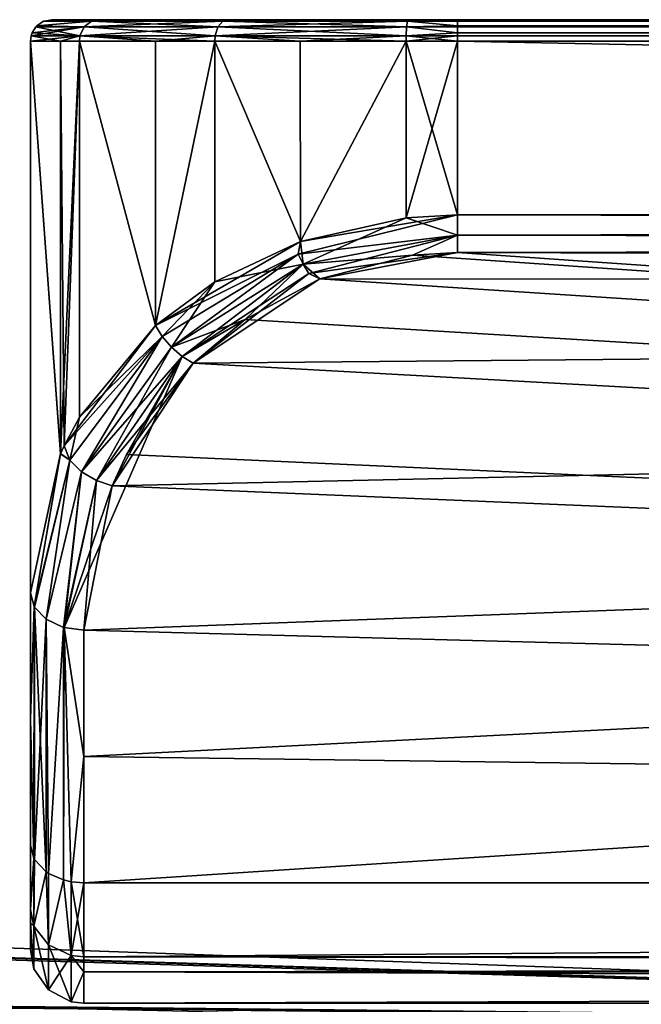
# Model space of a CAD drawing. Header units: centimetres. Extents: x -7.3 to 7.6, y -6.3 to -4.1.
# Tile 207 of 256: x -4.3 to -3.7, y -5 to -4.1. Entities that reach past the tile are written whole.
import ezdxf

# ---------------------------------------------------------------- set-up
doc = ezdxf.new("R2010")
doc.units = ezdxf.units.CM
doc.layers.get('0').update_dxf_attribs({"true_color": 0x5890e1})

msp = doc.modelspace()

# ---------------------------------------------------------------- meshes
at = {"color": 31, "true_color": 0xe4b899}
mesh = msp.add_polyface(dxfattribs=at)
corners = [(-4.247, -4.06494, 36.75066), (-4.25101, -4.07347, 36.74855), (-4.29245, -4.06494, 36.93476), (-4.29155, -4.06404, 36.93476), (-4.24008, -4.05953, 36.75427), (-4.28512, -4.05973, 36.93476), (-4.28452, -4.05953, 36.93476), (-4.23376, -4.05822, 36.75758), (-4.25061, -4.05822, 36.7943), (-4.25151, -4.07829, 36.74825), (-4.26927, -4.07829, 36.78687), (-4.29686, -4.07347, 36.93476), (-4.29747, -4.07829, 36.93476), (-4.29596, -4.07056, 36.93476), (-4.2774, -4.05822, 36.93476), (-4.2774, -4.05822, 37.87535), (-4.28452, -4.05953, 37.87535), (-4.28512, -4.05973, 37.87535), (-4.29747, -4.07829, 37.87535), (-4.29686, -4.07347, 37.87535), (-4.29596, -4.07056, 37.87535), (-4.29245, -4.06494, 37.87535), (-4.29155, -4.06404, 37.87535), (-4.23376, -4.05822, 38.05244), (-4.24008, -4.05953, 38.05575), (-4.247, -4.06494, 38.05946), (-4.25101, -4.07347, 38.06157), (-4.25151, -4.07829, 38.06177), (-4.16573, -4.05822, 36.66518)]
mesh.append_faces([[corners[k] for k in face] for face in [(0, 1, 2), (3, 0, 2), (3, 4, 0), (3, 5, 4), (4, 5, 6), (7, 6, 8), (7, 4, 6), (1, 9, 10), (11, 10, 12), (11, 1, 10), (11, 13, 1), (1, 13, 2), (6, 14, 8), (16, 17, 24), (24, 17, 22), (25, 22, 21), (20, 25, 21), (20, 19, 25), (25, 19, 26), (22, 25, 24)]], dxfattribs={"color": 31})
mesh.append_faces([[corners[k] for k in face] for face in [(15, 8, 14)]], dxfattribs={"vtx0": -1, "color": 31})
mesh.append_faces([[corners[k] for k in face] for face in [(15, 28, 7), (15, 7, 8)]], dxfattribs={"vtx0": -1, "vtx2": -1, "color": 31})
mesh.append_faces([[corners[k] for k in face] for face in [(15, 14, 6), (6, 16, 15), (17, 16, 6), (6, 5, 17), (18, 19, 11), (11, 12, 18), (20, 13, 11), (11, 19, 20), (21, 2, 13), (13, 20, 21), (22, 3, 2), (2, 21, 22), (17, 5, 3), (3, 22, 17), (23, 15, 16), (16, 24, 23), (26, 19, 18), (18, 27, 26)]], dxfattribs={"vtx2": -1, "color": 31})
mesh = msp.add_polyface(dxfattribs=at)
corners = [(-4.12379, -4.07347, 36.60498), (-3.9444, -4.07347, 36.53695), (-4.04403, -4.07829, 36.56173), (-4.12409, -4.07829, 36.60448), (-4.17988, -4.07829, 36.65103), (-4.25101, -4.07347, 36.74855), (-4.23376, -4.05822, 36.75758), (-4.16573, -4.05822, 36.66518), (-4.24008, -4.05953, 36.75427), (-4.11276, -4.05822, 36.62103), (-4.11677, -4.05953, 36.61511), (-4.03661, -4.05822, 36.58039), (-3.9421, -4.05822, 36.55632), (-3.943, -4.05953, 36.54919), (-4.247, -4.06494, 36.75066), (-4.12129, -4.06494, 36.60869), (-3.9439, -4.06494, 36.54137), (-4.11276, -4.05822, 38.18909), (-4.11677, -4.05953, 38.1949), (-3.943, -4.05953, 38.26082), (-3.9421, -4.05822, 38.2538), (-4.23376, -4.05822, 38.05244), (-4.24008, -4.05953, 38.05575), (-4.25101, -4.07347, 38.06157), (-4.25151, -4.07829, 38.06177), (-4.12409, -4.07829, 38.20554), (-4.12379, -4.07347, 38.20514), (-4.247, -4.06494, 38.05946), (-4.12129, -4.06494, 38.20143), (-3.9439, -4.06494, 38.26865), (-3.9444, -4.07347, 38.27316), (-3.9445, -4.07829, 38.27367), (-4.2774, -4.05822, 37.87535), (-3.89615, -4.05822, 38.25661), (-3.89615, -4.05822, 36.5535)]
mesh.append_faces([[corners[k] for k in face] for face in [(0, 1, 2), (3, 0, 2), (3, 4, 0), (0, 4, 5), (6, 7, 8), (8, 7, 9), (10, 9, 11), (12, 10, 11), (12, 13, 10), (9, 10, 8)]], dxfattribs={"color": 31})
mesh.append_faces([[corners[k] for k in face] for face in [(32, 17, 20), (32, 20, 33), (32, 34, 12), (32, 12, 11), (32, 11, 9), (32, 9, 7)]], dxfattribs={"vtx0": -1, "vtx2": -1, "color": 31})
mesh.append_faces([[corners[k] for k in face] for face in [(5, 14, 15), (15, 0, 5), (0, 15, 16), (16, 1, 0), (15, 10, 13), (13, 16, 15), (14, 8, 10), (10, 15, 14), (17, 18, 19), (19, 20, 17), (21, 22, 18), (18, 17, 21), (23, 24, 25), (25, 26, 23), (27, 23, 26), (26, 28, 27), (28, 18, 22), (22, 27, 28), (29, 19, 18), (18, 28, 29), (28, 26, 30), (30, 29, 28), (26, 25, 31), (31, 30, 26), (32, 21, 17)]], dxfattribs={"vtx2": -1, "color": 31})
mesh = msp.add_polyface(dxfattribs=at)
corners = [(-4.2473, -4.93952, 37.22783), (-4.2473, -4.86989, 37.13391), (4.68207, -4.86989, 37.13391), (4.68207, -4.86989, 37.6762), (-4.2473, -4.86989, 37.6762), (-4.2473, -4.93952, 37.58219), (4.68207, -4.93952, 37.58219), (-4.2473, -4.95377, 37.55199), (4.68207, -4.95377, 37.55199), (-4.2473, -4.98316, 37.40501), (4.68207, -4.98316, 37.40501), (-4.2473, -4.95377, 37.25813), (4.68207, -4.95377, 37.25813), (-3.89615, -4.07829, 38.27668), (-3.89615, -4.24183, 38.27668), (4.33091, -4.24183, 38.27668), (4.33091, -4.24183, 36.53344), (-3.89615, -4.24183, 36.53344), (-3.89615, -4.07829, 36.53344), (4.33091, -4.27714, 36.54799), (-3.89615, -4.27714, 36.54799), (-3.89615, -4.26089, 36.53725), (4.33091, -4.26089, 36.53725), (-3.89615, -4.26089, 38.27286), (4.33091, -4.26089, 38.27286), (-3.89615, -4.27714, 38.26213), (4.33091, -4.07829, 36.53344), (-3.89615, -4.07347, 36.53404), (-3.89615, -4.07056, 36.53495), (4.33091, -4.07056, 36.53495), (-3.89615, -4.05953, 36.54638), (-3.89615, -4.05822, 36.5535), (4.33091, -4.05822, 36.5535), (4.33091, -4.05973, 36.54588), (-3.89615, -4.05973, 36.54588), (4.33091, -4.06404, 36.53936), (-3.89615, -4.06404, 36.53936), (4.33091, -4.06494, 36.53846), (-3.89615, -4.06494, 36.53846), (4.33091, -4.05822, 38.25661), (-3.89615, -4.05822, 38.25661), (-3.89615, -4.05953, 38.26363), (-3.89615, -4.05973, 38.26423), (4.33091, -4.05973, 38.26423), (-3.89615, -4.07347, 38.27607), (4.33091, -4.07829, 38.27668), (4.33091, -4.07056, 38.27507), (-3.89615, -4.07056, 38.27507), (4.33091, -4.06494, 38.27156), (-3.89615, -4.06494, 38.27156), (4.33091, -4.06404, 38.27076), (-3.89615, -4.06404, 38.27076), (-3.93848, -4.27975, 38.25962), (-4.02537, -4.30202, 38.23745), (-4.0956, -4.34005, 38.20002), (-4.14446, -4.38118, 38.15929), (-4.20707, -4.46727, 38.07421), (-4.22061, -4.49646, 38.04531), (-4.2473, -4.63241, 37.91097), (-4.2473, -4.7512, 37.79359), (4.46526, -4.30413, 36.57468), (-4.14446, -4.38118, 36.65083), (-4.02537, -4.30202, 36.57257), (-4.2774, -4.05822, 37.87535), (4.37686, -4.05822, 38.2538), (4.46606, -4.05822, 36.57829)]
mesh.append_faces([[corners[k] for k in face] for face in [(3, 59, 4)]], dxfattribs={"vtx0": -1, "color": 31})
mesh.append_faces([[corners[k] for k in face] for face in [(3, 25, 52), (3, 52, 53), (3, 53, 54), (3, 54, 55), (3, 55, 56), (3, 56, 57), (3, 57, 58), (3, 58, 59), (60, 61, 62), (60, 62, 20), (63, 40, 39), (63, 39, 64), (63, 65, 32), (63, 32, 31)]], dxfattribs={"vtx0": -1, "vtx2": -1, "color": 31})
mesh.append_faces([[corners[k] for k in face] for face in [(0, 1, 2), (3, 4, 5), (6, 5, 7), (8, 7, 9), (10, 9, 11), (12, 11, 0), (13, 14, 15), (16, 17, 18), (19, 20, 21), (22, 21, 17), (15, 14, 23), (24, 23, 25), (26, 18, 27), (27, 28, 29), (30, 31, 32), (33, 34, 30), (35, 36, 34), (37, 38, 36), (29, 28, 38), (39, 40, 41), (41, 42, 43), (44, 13, 45), (46, 47, 44), (48, 49, 47), (50, 51, 49), (43, 42, 51)]], dxfattribs={"vtx2": -1, "color": 31})
mesh = msp.add_polyface(dxfattribs=at)
corners = [(4.68207, -4.86989, 37.13391), (4.68207, -4.93952, 37.22783), (-4.2473, -4.93952, 37.22783), (-4.2473, -4.93952, 37.58219), (4.68207, -4.93952, 37.58219), (4.68207, -4.86989, 37.6762), (-4.2473, -4.95377, 37.55199), (4.68207, -4.95377, 37.55199), (-4.2473, -4.98316, 37.40501), (4.68207, -4.98316, 37.40501), (-4.2473, -4.95377, 37.25813), (4.68207, -4.95377, 37.25813), (4.33091, -4.24183, 38.27668), (4.33091, -4.07829, 38.27668), (-3.89615, -4.07829, 38.27668), (-3.89615, -4.07829, 36.53344), (4.33091, -4.07829, 36.53344), (4.33091, -4.24183, 36.53344), (-3.89615, -4.26089, 36.53725), (4.33091, -4.26089, 36.53725), (4.33091, -4.27714, 36.54799), (-3.89615, -4.24183, 36.53344), (-3.89615, -4.26089, 38.27286), (4.33091, -4.26089, 38.27286), (-3.89615, -4.27714, 38.26213), (4.33091, -4.27714, 38.26213), (-3.89615, -4.07347, 36.53404), (4.33091, -4.07347, 36.53404), (4.33091, -4.07056, 36.53495), (4.33091, -4.05822, 36.5535), (4.33091, -4.05953, 36.54638), (-3.89615, -4.05953, 36.54638), (4.33091, -4.05973, 36.54588), (-3.89615, -4.05973, 36.54588), (4.33091, -4.06404, 36.53936), (-3.89615, -4.06404, 36.53936), (4.33091, -4.06494, 36.53846), (-3.89615, -4.06494, 36.53846), (-3.89615, -4.05953, 38.26363), (4.33091, -4.05953, 38.26363), (4.33091, -4.05822, 38.25661), (4.33091, -4.05973, 38.26423), (4.33091, -4.07347, 38.27607), (-3.89615, -4.07347, 38.27607), (4.33091, -4.07056, 38.27507), (-3.89615, -4.07056, 38.27507), (4.33091, -4.06494, 38.27156), (-3.89615, -4.06494, 38.27156), (4.33091, -4.06404, 38.27076), (-3.89615, -4.06404, 38.27076), (4.46526, -4.30413, 36.57468), (-4.2473, -4.86989, 37.13391), (-3.89615, -4.27714, 36.54799), (-4.2774, -4.05822, 37.87535), (4.37686, -4.05822, 38.2538), (4.46606, -4.05822, 38.23183), (4.54753, -4.05822, 38.18909), (4.61625, -4.05822, 38.12809), (4.66852, -4.05822, 38.05244), (4.70113, -4.05822, 37.96655), (4.71217, -4.05822, 37.87535), (4.71217, -4.05822, 36.93476), (4.70113, -4.05822, 36.84356), (4.68538, -4.05822, 36.7943), (4.61625, -4.05822, 36.68193), (4.6005, -4.05822, 36.66518), (4.46606, -4.05822, 36.57829)]
mesh.append_faces([[corners[k] for k in face] for face in [(50, 52, 20)]], dxfattribs={"vtx0": -1, "color": 31})
mesh.append_faces([[corners[k] for k in face] for face in [(5, 25, 24), (50, 0, 51), (53, 54, 55), (53, 55, 56), (53, 56, 57), (53, 57, 58), (53, 58, 59), (53, 59, 60), (53, 61, 62), (53, 62, 63), (53, 63, 64), (53, 64, 65), (53, 65, 66)]], dxfattribs={"vtx0": -1, "vtx2": -1, "color": 31})
mesh.append_faces([[corners[k] for k in face] for face in [(0, 1, 2), (3, 4, 5), (6, 7, 4), (8, 9, 7), (10, 11, 9), (2, 1, 11), (12, 13, 14), (15, 16, 17), (18, 19, 20), (21, 17, 19), (22, 23, 12), (24, 25, 23), (26, 27, 16), (28, 27, 26), (29, 30, 31), (31, 30, 32), (33, 32, 34), (35, 34, 36), (37, 36, 28), (38, 39, 40), (41, 39, 38), (13, 42, 43), (43, 42, 44), (45, 44, 46), (47, 46, 48), (49, 48, 41)]], dxfattribs={"vtx2": -1, "color": 31})
mesh = msp.add_polyface(dxfattribs=at)
corners = [(4.33091, -4.07829, 36.53344), (4.47318, -4.07829, 36.55952), (4.33091, -4.24183, 36.53344), (4.4788, -4.26691, 36.56173), (4.37927, -4.24443, 38.27367), (4.47318, -4.07829, 38.25059), (4.37927, -4.07829, 38.27367), (4.4786, -4.26681, 38.24848), (4.33091, -4.07829, 38.27668), (4.33091, -4.24183, 38.27668), (4.46526, -4.30413, 36.57468), (4.33091, -4.27714, 36.54799), (4.47579, -4.28828, 36.56525), (4.33091, -4.26089, 36.53725), (4.47579, -4.28828, 38.24477), (4.33091, -4.26089, 38.27286), (4.37325, -4.27975, 38.25962), (4.33091, -4.27714, 38.26213), (4.46526, -4.30413, 38.23544), (4.33091, -4.07347, 36.53404), (4.33091, -4.07056, 36.53495), (4.47298, -4.07347, 36.56013), (4.47148, -4.06494, 36.56424), (4.33091, -4.06494, 36.53846), (4.33091, -4.06404, 36.53936), (4.46867, -4.05953, 36.57167), (4.33091, -4.05973, 36.54588), (4.33091, -4.05953, 36.54638), (4.33091, -4.05822, 36.5535), (4.46606, -4.05822, 36.57829), (4.33091, -4.05822, 38.25661), (4.33091, -4.05953, 38.26363), (4.37686, -4.05822, 38.2538), (4.46867, -4.05953, 38.23845), (4.33091, -4.05973, 38.26423), (4.33091, -4.06404, 38.27076), (4.47148, -4.06494, 38.24587), (4.33091, -4.06494, 38.27156), (4.33091, -4.07056, 38.27507), (4.47298, -4.07347, 38.24998), (4.33091, -4.07347, 38.27607), (4.46606, -4.05822, 38.23183), (-4.2774, -4.05822, 37.87535), (4.71217, -4.05822, 37.87535), (4.71217, -4.05822, 36.93476)]
mesh.append_faces([[corners[k] for k in face] for face in [(0, 1, 2), (2, 1, 3), (4, 5, 6), (4, 7, 5), (10, 11, 12), (2, 3, 13), (13, 3, 12), (11, 13, 12), (14, 7, 4), (15, 4, 9), (15, 14, 4), (15, 16, 14), (15, 17, 16), (16, 18, 14), (19, 20, 21), (21, 20, 22), (20, 23, 22), (22, 23, 24), (25, 24, 26), (27, 25, 26), (24, 25, 22), (30, 31, 32), (32, 31, 33), (31, 34, 33), (33, 34, 35), (36, 35, 37), (38, 36, 37), (38, 39, 36), (38, 40, 39), (39, 40, 6), (5, 39, 6), (36, 33, 35), (40, 8, 6), (41, 32, 33)]], dxfattribs={"color": 31})
mesh.append_faces([[corners[k] for k in face] for face in [(42, 43, 44)]], dxfattribs={"vtx0": -1, "vtx2": -1, "color": 31})
mesh.append_faces([[corners[k] for k in face] for face in [(4, 6, 8), (8, 9, 4), (1, 0, 19), (19, 21, 1), (25, 27, 28), (28, 29, 25)]], dxfattribs={"vtx2": -1, "color": 31})
mesh = msp.add_polyface(dxfattribs=at)
corners = [(-3.89615, -4.24183, 36.53344), (-3.9445, -4.07829, 36.53635), (-3.89615, -4.07829, 36.53344), (-4.04383, -4.26681, 36.56163), (-3.89615, -4.24183, 38.27668), (-3.89615, -4.07829, 38.27668), (-3.9445, -4.24443, 38.27367), (-3.9445, -4.07829, 38.27367), (-4.04383, -4.26681, 38.24848), (-3.89615, -4.26089, 36.53725), (-4.04584, -4.27875, 36.56354), (-4.04102, -4.28828, 36.56525), (-4.0359, -4.29691, 36.56906), (-3.89615, -4.27714, 36.54799), (-4.02537, -4.30202, 36.57257), (-4.04102, -4.28828, 38.24477), (-3.93848, -4.27975, 38.25962), (-3.89615, -4.26089, 38.27286), (-3.89615, -4.27714, 38.26213), (-3.89615, -4.05953, 36.54638), (-3.89615, -4.05973, 36.54588), (-3.943, -4.05953, 36.54919), (-3.89615, -4.06404, 36.53936), (-3.9439, -4.06494, 36.54137), (-3.89615, -4.06494, 36.53846), (-3.89615, -4.07056, 36.53495), (-3.9444, -4.07347, 36.53695), (-3.89615, -4.07347, 36.53404), (-3.9421, -4.05822, 36.55632), (-3.89615, -4.05822, 36.5535), (-4.04403, -4.07829, 36.56173), (-3.89615, -4.07056, 38.27507), (-3.9444, -4.07347, 38.27316), (-3.89615, -4.07347, 38.27607), (-3.9439, -4.06494, 38.26865), (-3.89615, -4.06494, 38.27156), (-3.89615, -4.06404, 38.27076), (-3.943, -4.05953, 38.26082), (-3.89615, -4.05973, 38.26423), (-3.89615, -4.05953, 38.26363), (-3.9421, -4.05822, 38.2538), (-3.89615, -4.05822, 38.25661), (4.46526, -4.30413, 36.57468), (-4.2473, -4.86989, 37.13391), (-4.2473, -4.7512, 37.01653), (-4.2473, -4.63241, 36.89914), (-4.22061, -4.49646, 36.7647), (-4.14446, -4.38118, 36.65083)]
mesh.append_faces([[corners[k] for k in face] for face in [(0, 1, 2), (0, 3, 1), (4, 5, 6), (6, 5, 7), (8, 6, 7), (0, 9, 10), (11, 9, 12), (12, 9, 13), (14, 12, 13), (15, 16, 17), (6, 17, 4), (6, 15, 17), (16, 18, 17), (19, 20, 21), (21, 20, 22), (23, 22, 24), (25, 23, 24), (25, 26, 23), (25, 27, 26), (1, 30, 26), (23, 21, 22), (31, 32, 33), (31, 34, 32), (31, 35, 34), (34, 35, 36), (37, 36, 38), (39, 37, 38), (37, 34, 36)]], dxfattribs={"color": 31})
mesh.append_faces([[corners[k] for k in face] for face in [(42, 43, 44), (42, 44, 45), (42, 45, 46), (42, 46, 47)]], dxfattribs={"vtx0": -1, "vtx2": -1, "color": 31})
mesh.append_faces([[corners[k] for k in face] for face in [(28, 29, 19), (19, 21, 28), (1, 26, 27), (27, 2, 1), (40, 37, 39), (39, 41, 40), (32, 7, 5), (5, 33, 32)]], dxfattribs={"vtx2": -1, "color": 31})
mesh = msp.add_polyface(dxfattribs=at)
corners = [(-4.26586, -4.45904, 36.77875), (-4.26927, -4.07829, 36.78687), (-4.25151, -4.07829, 36.74825), (-4.17988, -4.34597, 36.65103), (-4.26927, -4.46626, 36.78687), (-4.17988, -4.34597, 38.15909), (-4.25151, -4.07829, 38.06177), (-4.25151, -4.43205, 38.06177), (-4.26586, -4.45904, 38.03137), (-4.26927, -4.46636, 38.02304), (-4.29747, -4.07829, 37.87535), (-4.29747, -4.59709, 37.87535), (-4.29747, -4.59709, 36.93476), (-4.29747, -4.07829, 36.93476), (-4.22061, -4.49646, 36.7647), (-4.2473, -4.63241, 36.89914), (-4.23546, -4.49165, 36.7634), (-4.26576, -4.6299, 36.90165), (-4.26646, -4.6297, 36.90185), (-4.24961, -4.48332, 36.76601), (-4.28282, -4.62208, 36.90958), (-4.26054, -4.47249, 36.77233), (-4.29365, -4.61064, 36.92112), (-4.29395, -4.61014, 36.92162), (-4.17356, -4.3563, 36.64692), (-4.16493, -4.36624, 36.64541), (-4.29395, -4.61014, 37.8884), (-4.26054, -4.47248, 38.03779), (-4.29365, -4.61064, 37.889), (-4.28282, -4.62208, 37.90054), (-4.24961, -4.48332, 38.04411), (-4.26646, -4.6297, 37.90826), (-4.26576, -4.6299, 37.90846), (-4.1549, -4.37486, 38.1633), (-4.2473, -4.63241, 37.91097), (-4.22061, -4.49646, 38.04531), (-4.17356, -4.3563, 38.1632), (-4.17988, -4.07829, 36.65103), (-4.25101, -4.07347, 36.74855)]
mesh.append_faces([[corners[k] for k in face] for face in [(0, 1, 2), (3, 0, 2), (0, 4, 1), (5, 6, 7), (7, 6, 8), (8, 6, 9), (9, 6, 10), (11, 9, 10), (14, 15, 16), (15, 17, 16), (16, 17, 18), (19, 18, 20), (21, 20, 22), (23, 21, 22), (23, 4, 21), (23, 12, 4), (4, 0, 21), (21, 0, 24), (16, 19, 25), (16, 18, 19), (24, 19, 21), (21, 19, 20), (11, 26, 9), (9, 26, 27), (8, 27, 7), (8, 9, 27), (26, 28, 27), (27, 28, 29), (30, 29, 31), (32, 30, 31), (32, 33, 30), (32, 34, 35), (30, 36, 27), (29, 30, 27), (27, 36, 7), (37, 2, 38)]], dxfattribs={"color": 31})
mesh.append_faces([[corners[k] for k in face] for face in [(10, 13, 11)]], dxfattribs={"vtx1": -1, "color": 31})
mesh.append_faces([[corners[k] for k in face] for face in [(13, 12, 11)]], dxfattribs={"vtx1": -1, "vtx2": -1, "color": 31})
mesh.append_faces([[corners[k] for k in face] for face in [(4, 12, 13), (13, 1, 4)]], dxfattribs={"vtx2": -1, "color": 31})
mesh = msp.add_polyface(dxfattribs=at)
corners = [(-4.17988, -4.34597, 36.65103), (-4.25151, -4.07829, 36.74825), (-4.17988, -4.07829, 36.65103), (-4.12409, -4.07829, 36.60448), (-4.04383, -4.26681, 36.56163), (-4.04403, -4.07829, 36.56173), (-3.9445, -4.07829, 36.53635), (-4.04383, -4.26681, 38.24848), (-3.9445, -4.07829, 38.27367), (-4.12409, -4.07829, 38.20554), (-4.12409, -4.30473, 38.20554), (-4.17988, -4.34597, 38.15909), (-4.25151, -4.07829, 38.06177), (-4.14446, -4.38118, 36.65083), (-4.23546, -4.49165, 36.7634), (-4.1549, -4.37486, 36.64681), (-4.0359, -4.29691, 36.56906), (-4.04102, -4.28828, 36.56525), (-3.89615, -4.26089, 36.53725), (-4.04584, -4.27875, 36.56354), (-3.89615, -4.24183, 36.53344), (-4.24961, -4.48332, 36.76601), (-4.17356, -4.3563, 36.64692), (-4.16493, -4.36624, 36.64541), (-4.26586, -4.45904, 36.77875), (-4.02537, -4.30202, 36.57257), (-4.22061, -4.49646, 36.7647), (-4.26576, -4.6299, 37.90846), (-4.22061, -4.49646, 38.04531), (-4.1549, -4.37486, 38.1633), (-4.20707, -4.46727, 38.07421), (-4.14446, -4.38118, 38.15929), (-4.0956, -4.34005, 38.20002), (-4.16493, -4.36623, 38.1646), (-4.04102, -4.28828, 38.24477), (-4.02537, -4.30202, 38.23745), (-3.93848, -4.27975, 38.25962), (-3.9445, -4.24443, 38.27367), (-4.17356, -4.3563, 38.1632), (-4.25151, -4.43205, 38.06177), (-4.24961, -4.48332, 38.04411)]
mesh.append_faces([[corners[k] for k in face] for face in [(0, 1, 2), (3, 0, 2), (3, 4, 0), (3, 5, 4), (4, 5, 6), (7, 8, 9), (10, 9, 11), (10, 7, 9), (9, 12, 11), (13, 14, 15), (16, 15, 17), (18, 17, 19), (20, 19, 4), (21, 22, 23), (14, 23, 15), (24, 0, 22), (22, 0, 19), (23, 19, 17), (15, 23, 17), (0, 4, 19), (25, 13, 16), (16, 13, 15), (13, 26, 14), (22, 19, 23), (27, 28, 29), (28, 30, 29), (29, 30, 31), (32, 29, 31), (32, 33, 29), (32, 34, 33), (32, 35, 34), (35, 36, 34), (37, 7, 34), (34, 7, 10), (33, 10, 38), (10, 11, 38), (38, 11, 39), (29, 33, 40), (40, 33, 38), (33, 34, 10)]], dxfattribs={"color": 31})
mesh = msp.add_polyface(dxfattribs=at)
corners = [(-4.29747, -4.59709, 36.93476), (-4.29395, -4.61014, 36.92162), (-4.29747, -4.71589, 37.05215), (-4.29425, -4.84722, 37.15689), (-4.29747, -4.83468, 37.16953), (-4.29365, -4.84812, 37.15589), (-4.29365, -4.61064, 36.92112), (-4.28061, -4.86106, 37.14285), (-4.28282, -4.62208, 36.90958), (-4.26646, -4.6297, 36.90185), (-4.26646, -4.86728, 37.13663), (-4.26576, -4.6299, 36.90165), (-4.25934, -4.86889, 37.13492), (-4.2473, -4.7512, 37.01653), (-4.2473, -4.86989, 37.13391), (-4.2473, -4.63241, 36.89914), (-4.28282, -4.85966, 37.14435), (-4.29425, -4.91083, 37.24287), (-4.29747, -4.89507, 37.2512), (-4.29365, -4.84812, 37.65413), (-4.29425, -4.91083, 37.56714), (-4.28282, -4.85966, 37.66576), (-4.29425, -4.84722, 37.65312), (-4.29747, -4.83468, 37.64048), (-4.29747, -4.89507, 37.55891), (-4.29747, -4.71589, 37.75787), (-4.29395, -4.61014, 37.8884), (-4.29747, -4.59709, 37.87535), (-4.29365, -4.61064, 37.889), (-4.28061, -4.86106, 37.66717), (-4.28282, -4.62208, 37.90054), (-4.26646, -4.6297, 37.90826), (-4.26646, -4.86728, 37.67349), (-4.26576, -4.6299, 37.90846), (-4.25934, -4.86889, 37.6752), (-4.2473, -4.7512, 37.79359), (-4.2473, -4.86989, 37.6762), (-4.2473, -4.63241, 37.91097)]
mesh.append_faces([[corners[k] for k in face] for face in [(0, 1, 2), (2, 1, 3), (4, 2, 3), (3, 1, 5), (5, 1, 6), (7, 8, 9), (10, 9, 11), (12, 11, 13), (14, 12, 13), (11, 15, 13), (12, 10, 11), (10, 7, 9), (7, 16, 8), (3, 5, 17), (17, 5, 16), (19, 20, 21), (19, 22, 20), (23, 22, 25), (25, 22, 26), (27, 25, 26), (26, 22, 28), (28, 22, 19), (29, 30, 21), (29, 31, 30), (29, 32, 31), (31, 32, 33), (33, 32, 34), (35, 34, 36), (35, 33, 34), (35, 37, 33)]], dxfattribs={"color": 31})
mesh.append_faces([[corners[k] for k in face] for face in [(4, 24, 23), (2, 23, 25), (0, 25, 27)]], dxfattribs={"vtx0": -1, "vtx2": -1, "color": 31})
mesh.append_faces([[corners[k] for k in face] for face in [(2, 4, 23), (0, 2, 25)]], dxfattribs={"vtx1": -1, "vtx2": -1, "color": 31})
mesh.append_faces([[corners[k] for k in face] for face in [(5, 6, 8), (8, 16, 5), (18, 4, 3), (22, 23, 24), (28, 19, 21), (21, 30, 28)]], dxfattribs={"vtx2": -1, "color": 31})
mesh = msp.add_polyface(dxfattribs=at)
corners = [(-4.29747, -4.90742, 37.27749), (-4.29425, -4.91083, 37.24287), (-4.29425, -4.95076, 37.40501), (-4.29747, -4.933, 37.40501), (-4.29747, -4.90742, 37.53263), (-4.28061, -4.92838, 37.23375), (-4.28282, -4.85966, 37.14435), (-4.28061, -4.86106, 37.14285), (-4.26646, -4.86728, 37.13663), (-4.25934, -4.93822, 37.22853), (-4.25934, -4.86889, 37.13492), (-4.29425, -4.84722, 37.15689), (-4.29747, -4.89507, 37.2512), (-4.2473, -4.93952, 37.22783), (-4.2473, -4.95377, 37.25813), (-4.25934, -4.98176, 37.40501), (-4.29425, -4.91083, 37.56714), (-4.28061, -4.92838, 37.57637), (-4.28282, -4.85966, 37.66576), (-4.2473, -4.86989, 37.13391), (-4.29747, -4.89507, 37.55891), (-4.29425, -4.84722, 37.65312), (-4.2473, -4.98316, 37.40501), (-4.2473, -4.95377, 37.55199), (-4.25934, -4.93822, 37.58159), (-4.2473, -4.93952, 37.58219), (-4.28061, -4.97052, 37.40501), (-4.25934, -4.86889, 37.6752), (-4.26646, -4.86728, 37.67349), (-4.2473, -4.86989, 37.6762), (-4.28061, -4.86106, 37.66717), (-4.29747, -4.83468, 37.16953)]
mesh.append_faces([[corners[k] for k in face] for face in [(0, 1, 2), (3, 2, 4), (3, 0, 2), (5, 6, 7), (8, 5, 7), (8, 9, 5), (8, 10, 9), (13, 14, 9), (9, 14, 15), (16, 17, 18), (20, 4, 16), (16, 4, 2), (14, 22, 15), (15, 22, 23), (24, 23, 25), (27, 28, 24), (24, 28, 17), (15, 23, 24), (28, 30, 17), (17, 30, 18), (0, 12, 1), (5, 1, 6)]], dxfattribs={"color": 31})
mesh.append_faces([[corners[k] for k in face] for face in [(12, 4, 20)]], dxfattribs={"vtx0": -1, "vtx2": -1, "color": 31})
mesh.append_faces([[corners[k] for k in face] for face in [(12, 0, 4), (31, 12, 20)]], dxfattribs={"vtx1": -1, "vtx2": -1, "color": 31})
mesh.append_faces([[corners[k] for k in face] for face in [(11, 1, 12), (13, 9, 10), (10, 19, 13), (20, 16, 21), (15, 26, 5), (5, 9, 15), (24, 25, 29), (29, 27, 24), (24, 17, 26), (26, 15, 24), (26, 17, 16), (16, 2, 26), (1, 5, 26), (26, 2, 1), (0, 3, 4)]], dxfattribs={"vtx2": -1, "color": 31})
mesh = msp.add_polyface(dxfattribs=at)
corners = [(-4.49134, -5.73232, 35.98552), (-4.62299, -5.16609, 35.98376), (-4.32458, -5.1554, 36.08383), (-4.62727, -5.17551, 28.69894), (-4.30401, -5.73967, 28.61884), (-4.33705, -5.1554, 28.59996), (-4.78818, -5.16609, 28.8041), (-4.64673, -5.73438, 28.73284), (-4.72864, -5.0094, 26.8761), (-3.5537, -5.01808, 26.77487), (-4.756, -5.02022, 26.82958), (-3.55488, -5.17253, 26.67633), (-4.77165, -5.19283, 26.73247), (-4.79098, -5.10501, 26.75014), (-4.79097, -5.05349, 26.7837), (-3.55424, -5.05171, 26.72219), (-3.55466, -5.09752, 26.68945), (-4.77664, -5.19249, 38.64973), (-3.55611, -5.17235, 38.70552), (-4.80509, -5.105, 38.62972), (-3.5549, -5.01807, 38.60699), (-4.75899, -5.00919, 38.4985), (-4.77008, -5.02022, 38.55022), (-3.55589, -5.09752, 38.6924), (-4.80558, -5.05349, 38.59589), (-3.55545, -5.0517, 38.65966), (-4.70563, -5.01796, 36.031), (-4.36047, -5.01741, 36.15813), (-4.67472, -5.04216, 36.00324), (-4.96931, -5.01664, 35.8065), (-4.67544, -5.0093, 36.06148), (-4.66061, -5.07867, 35.97789), (-4.30699, -5.0784, 36.09787), (-4.65104, -5.10155, 35.97395), (-4.90961, -5.10155, 35.75551), (-4.78782, -5.16609, 35.87605), (-4.32734, -5.10228, 36.08591), (-4.31451, -5.04152, 36.12646), (-4.91643, -5.07666, 35.76306), (-4.93957, -5.04004, 35.78216), (-4.70072, -5.00914, 28.65272), (-5.12697, -5.01741, 29.18127), (-4.56953, -5.01644, 28.63109), (-4.55608, -5.10318, 28.69488), (-4.91908, -5.10156, 28.93651), (-4.55764, -5.0784, 28.69146), (-4.92405, -5.07757, 28.93061), (-4.6013, -5.04086, 28.68796), (-4.40526, -4.98546, 38.33988), (-4.92255, -4.95349, 38.31419), (-2.97956, -5.00894, 28.38911), (-5.67513, -5.0094, 27.13157), (-4.33259, -4.94063, 38.27563), (-4.34962, -4.92864, 38.27931), (-4.92356, -4.93909, 36.48573), (-4.40526, -4.98522, 36.43808)]
mesh.append_faces([[corners[k] for k in face] for face in [(0, 1, 2), (3, 4, 5), (3, 6, 7), (8, 9, 10), (11, 12, 13), (14, 10, 15), (13, 14, 16), (17, 18, 19), (20, 21, 22), (19, 23, 24), (22, 24, 25), (26, 27, 28), (26, 29, 30), (27, 26, 30), (31, 32, 33), (34, 33, 35), (33, 34, 31), (2, 1, 36), (36, 1, 33), (32, 36, 33), (1, 35, 33), (28, 37, 31), (38, 28, 31), (28, 39, 26), (37, 28, 27), (32, 31, 37), (40, 41, 42), (43, 44, 6), (3, 43, 6), (3, 5, 43), (44, 43, 45), (46, 45, 47), (41, 47, 42)]], dxfattribs={"color": 31})
mesh.append_faces([[corners[k] for k in face] for face in [(50, 8, 51)]], dxfattribs={"vtx0": -1, "vtx2": -1, "color": 31})
mesh.append_faces([[corners[k] for k in face] for face in [(40, 50, 51), (54, 55, 30)]], dxfattribs={"vtx1": -1, "color": 31})
mesh.append_faces([[corners[k] for k in face] for face in [(48, 49, 21), (52, 53, 48)]], dxfattribs={"vtx2": -1, "color": 31})
mesh = msp.add_polyface(dxfattribs=at)
corners = [(-3.45843, -5.64583, 38.70419), (-3.88404, -5.58513, 38.70464), (-3.82446, -5.64806, 38.70256), (-4.49134, -5.73232, 35.98552), (-4.32458, -5.1554, 36.08383), (-3.21591, -5.16536, 36.174), (-4.30401, -5.73967, 28.61884), (-2.88012, -5.17004, 28.5053), (-4.33705, -5.1554, 28.59996), (-3.55488, -5.17253, 26.67633), (-3.90531, -5.59163, 26.68203), (-4.77165, -5.19283, 26.73247), (-3.55611, -5.17235, 38.70552), (-4.77664, -5.19249, 38.64973), (-3.32626, -5.00905, 26.8215), (-3.5537, -5.01808, 26.77487), (-4.72864, -5.0094, 26.8761), (-3.44401, -5.02133, 26.76453), (-4.756, -5.02022, 26.82958), (-3.55424, -5.05171, 26.72219), (-4.79097, -5.05349, 26.7837), (-3.55466, -5.09752, 26.68945), (-4.79098, -5.10501, 26.75014), (-3.44454, -5.10612, 26.68394), (-3.44531, -5.10612, 38.69798), (-4.80509, -5.105, 38.62972), (-3.55589, -5.09752, 38.6924), (-4.80558, -5.05349, 38.59589), (-3.55545, -5.0517, 38.65966), (-4.77008, -5.02022, 38.55022), (-3.44477, -5.02132, 38.61738), (-3.5549, -5.01807, 38.60699), (-3.32727, -5.00905, 38.56038), (-4.75899, -5.00919, 38.4985), (-4.67544, -5.0093, 36.06148), (-2.701, -5.00913, 36.29932), (-4.36047, -5.01741, 36.15813), (-4.31451, -5.04152, 36.12646), (-3.00293, -5.04302, 36.22166), (-4.30699, -5.0784, 36.09787), (-4.32734, -5.10228, 36.08591), (-3.0025, -5.0818, 36.19248), (-2.77765, -5.01694, 36.26585), (-2.97956, -5.00894, 28.38911), (-4.70072, -5.00914, 28.65272), (-4.56953, -5.01644, 28.63109), (-4.55608, -5.10318, 28.69488), (-3.02438, -5.08178, 28.49619), (-4.55764, -5.0784, 28.69146), (-3.02655, -5.01739, 28.42648), (-4.6013, -5.04086, 28.68796), (-3.02514, -5.04302, 28.46715), (-4.40526, -4.98546, 38.33988), (-3.23455, -5.61586, 26.67225), (-4.33259, -4.94063, 38.27563), (-2.10585, -5.00905, 38.55946), (-4.32154, -4.93123, 38.24277), (-4.31777, -4.98779, 38.15364), (-4.31777, -4.98762, 36.6258), (-4.3212, -4.94226, 36.52839), (-4.33259, -4.93996, 36.50545), (-4.40526, -4.98522, 36.43808)]
mesh.append_faces([[corners[k] for k in face] for face in [(0, 1, 2), (3, 4, 5), (6, 7, 8), (9, 10, 11), (12, 13, 1), (14, 15, 16), (15, 17, 18), (18, 17, 19), (20, 19, 21), (22, 21, 23), (9, 22, 23), (12, 24, 25), (25, 24, 26), (27, 26, 28), (29, 28, 30), (31, 29, 30), (31, 32, 33), (34, 35, 36), (37, 38, 39), (4, 40, 5), (39, 41, 40), (36, 42, 37), (43, 44, 45), (46, 8, 7), (46, 47, 48), (49, 45, 50), (50, 48, 51)]], dxfattribs={"color": 31})
mesh.append_faces([[corners[k] for k in face] for face in [(9, 53, 10)]], dxfattribs={"vtx0": -1, "color": 31})
mesh.append_faces([[corners[k] for k in face] for face in [(54, 52, 55), (61, 60, 55)]], dxfattribs={"vtx0": -1, "vtx1": -1, "vtx2": -1, "color": 31})
mesh.append_faces([[corners[k] for k in face] for face in [(61, 35, 34)]], dxfattribs={"vtx0": -1, "vtx2": -1, "color": 31})
mesh.append_faces([[corners[k] for k in face] for face in [(56, 54, 55), (57, 56, 55), (58, 57, 55), (59, 58, 55), (60, 59, 55)]], dxfattribs={"vtx1": -1, "vtx2": -1, "color": 31})
mesh.append_faces([[corners[k] for k in face] for face in [(33, 32, 52), (43, 14, 16)]], dxfattribs={"vtx2": -1, "color": 31})

doc.saveas('drawing.dxf')
